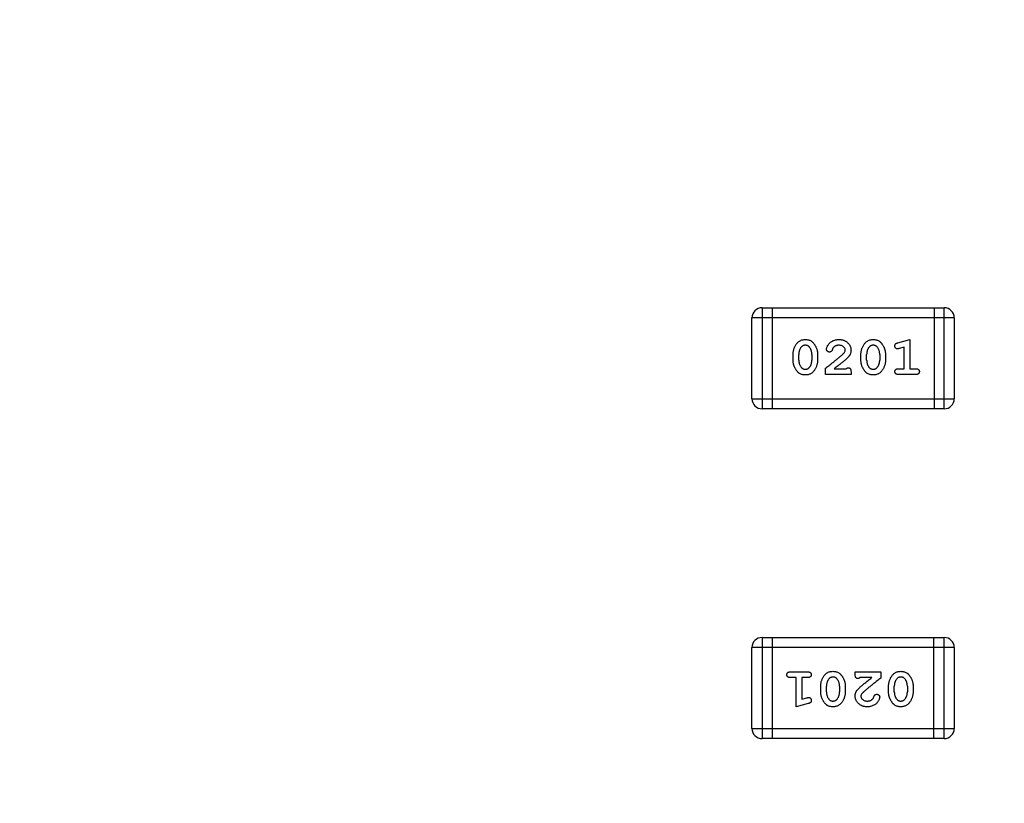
# Model space of a CAD drawing. Header units: millimetres. Extents: x 525 to 788, y 277 to 384.
# Tile 103 of 130: x 748.49 to 751.46, y 316.9 to 319.26. Entities that reach past the tile are written whole.
import ezdxf

# ---------------------------------------------------------------- set-up
doc = ezdxf.new("R2010")
doc.units = ezdxf.units.MM
doc.header["$LTSCALE"] = 5
doc.header["$PDMODE"] = 3
doc.header["$PDSIZE"] = 0.3125
doc.layers.get('0').update_dxf_attribs({"linetype": 'CONTINUOUS'})
doc.layers.get('Defpoints').update_dxf_attribs({"linetype": 'CONTINUOUS'})
doc.layers.add('dim', color=6, linetype='CONTINUOUS', lineweight=9)
doc.styles.add('Verdana', font='verdana.ttf', dxfattribs={"height": 3})
doc.dimstyles.new('aaaaaaaa 3.0', dxfattribs={"dimtxt": 3, "dimasz": 2.5, "dimexe": 1.25, "dimexo": 0.625, "dimtad": 1, "dimzin": 9, "dimdsep": 46, "dimtxsty": 'Verdana', "dimcen": 0, "dimazin": 0, "dimtfac": 1, "dimtofl": 0, "dimtmove": 0, "dimatfit": 3, "dimfxl": 1, "dimlwd": 25, "dimlwe": 25, "dimarcsym": 0})

# ---------------------------------------------------------------- blocks, each defined once
blk = doc.blocks.new('*D55')
at = {"layer": 'Defpoints', "color": 0}
for p in [(767.5081, 331.9082), (697.2861, 316.9379)]:
    blk.add_point(p, dxfattribs=at)
at = {"layer": 'dim', "color": 0, "lineweight": 25}
blk.add_line((785.4949, 335.7427), (769.9532, 332.4294), dxfattribs=at)
at = {"layer": 'dim', "color": 0}
blk.add_solid([(769.8663, 332.8369), (770.04, 332.0219), (767.5081, 331.9082)], dxfattribs=at)
at = {"layer": 'dim', "color": 0, "insert": (778.4472, 336.689), "char_height": 3, "attachment_point": 5, "rotation": 12.0345, "style": 'Verdana'}
blk.add_mtext('∅71.8', dxfattribs=at)

msp = doc.modelspace()

# ---------------------------------------------------------------- linework, layer by layer
at = {"linetype": 'Continuous'}
for p, q in [((750.7295, 318.3945), (751.2782, 318.3945)), ((750.7295, 318.3945), (750.7295, 318.0897)), ((750.76, 318.3945), (750.76, 318.0897)), ((751.2477, 318.3945), (751.2477, 318.0897)), ((751.2782, 318.0897), (751.2782, 318.3945)), ((751.3086, 318.364), (750.699, 318.364)), ((750.699, 318.1202), (750.699, 318.364)), ((751.3086, 318.364), (751.3086, 318.1202)), ((751.1387, 318.2889), (751.1753, 318.2987)), ((751.1753, 318.2987), (751.1753, 318.2106)), ((751.158, 318.2756), (751.143, 318.2715)), ((751.158, 318.2106), (751.158, 318.2756)), ((750.8229, 318.2364), (750.8229, 318.2541)), ((750.8402, 318.2367), (750.8402, 318.2539)), ((750.8796, 318.2539), (750.8796, 318.2367)), ((750.8969, 318.2541), (750.8969, 318.2364)), ((751.0274, 318.2364), (751.0274, 318.2541)), ((751.0447, 318.2367), (751.0447, 318.2539)), ((751.0841, 318.2539), (751.0841, 318.2367)), ((751.1014, 318.2541), (751.1014, 318.2364)), ((750.9205, 318.1933), (750.9205, 318.2122)), ((750.9472, 318.2106), (750.9834, 318.2106)), ((750.9975, 318.2012), (750.9975, 318.1933)), ((751.1407, 318.2106), (751.158, 318.2106)), ((751.1753, 318.2106), (751.1926, 318.2106)), ((750.9975, 318.1933), (750.9205, 318.1933)), ((751.1926, 318.1933), (751.1407, 318.1933)), ((750.699, 318.1202), (751.3086, 318.1202)), ((751.2782, 318.0897), (750.7295, 318.0897)), ((750.7294, 317.4004), (751.2781, 317.4004)), ((750.7294, 317.4004), (750.7294, 317.0956)), ((750.7599, 317.4004), (750.7599, 317.0956)), ((751.2476, 317.0956), (751.2476, 317.4004)), ((751.2781, 317.0956), (751.2781, 317.4004)), ((751.3085, 317.3699), (750.6989, 317.3699)), ((750.6989, 317.1261), (750.6989, 317.3699)), ((751.3085, 317.3699), (751.3085, 317.1261)), ((750.815, 317.2968), (750.8669, 317.2968)), ((750.8323, 317.2794), (750.815, 317.2794)), ((750.8323, 317.1913), (750.8323, 317.2794)), ((750.8669, 317.2794), (750.8496, 317.2794)), ((750.8496, 317.2794), (750.8496, 317.2145)), ((751.01, 317.2968), (751.0871, 317.2968)), ((751.01, 317.2889), (751.01, 317.2968)), ((751.0604, 317.2794), (751.0242, 317.2794)), ((751.0871, 317.2968), (751.0871, 317.2779)), ((750.9062, 317.236), (750.9062, 317.2537)), ((750.9235, 317.2362), (750.9235, 317.2534)), ((750.9628, 317.2534), (750.9628, 317.2362)), ((750.9801, 317.2537), (750.9801, 317.236)), ((751.1107, 317.236), (751.1107, 317.2537)), ((751.128, 317.2362), (751.128, 317.2534)), ((751.1674, 317.2534), (751.1674, 317.2362)), ((751.1847, 317.2537), (751.1847, 317.236)), ((750.8496, 317.2145), (750.8646, 317.2186)), ((750.8688, 317.2012), (750.8323, 317.1913)), ((750.6989, 317.1261), (751.3085, 317.1261)), ((751.2781, 317.0956), (750.7294, 317.0956))]:
    msp.add_line(p, q, dxfattribs=at)
for centre, radius, start, end in [((732.3971, 324.423), 35.9, 323.58286, 216.35846), ((750.7295, 318.364), 0.0305, 90, 180), ((751.2782, 318.364), 0.0305, 0, 90), ((750.7295, 318.1202), 0.0305, 180, 270), ((751.2782, 318.1202), 0.0305, 270, 0), ((750.7294, 317.3699), 0.0305, 90, 180), ((751.2781, 317.3699), 0.0305, 0, 90), ((750.7294, 317.1261), 0.0305, 180, 270), ((751.2781, 317.1261), 0.0305, 270, 0)]:
    msp.add_arc(centre, radius, start, end, dxfattribs=at)
for points, knots in [([(750.8229, 318.2541), (750.8229, 318.2554), (750.823, 318.258), (750.8235, 318.2619), (750.8242, 318.2657), (750.8253, 318.2695), (750.8266, 318.2733), (750.8283, 318.277), (750.8302, 318.2807), (750.8324, 318.2843), (750.8348, 318.2877), (750.8376, 318.2906), (750.8407, 318.2931), (750.844, 318.2952), (750.8476, 318.2968), (750.8514, 318.2979), (750.8555, 318.2986), (750.8583, 318.2987), (750.8597, 318.2987)], [0, 0, 0, 0, 0.060765, 0.121115, 0.181408, 0.242837, 0.30444, 0.367528, 0.431756, 0.498106, 0.563641, 0.626589, 0.687369, 0.747241, 0.80742, 0.869166, 0.93308, 1, 1, 1, 1]), ([(750.8597, 318.2987), (750.8614, 318.2987), (750.8645, 318.2986), (750.8691, 318.2978), (750.8732, 318.2965), (750.8764, 318.2949), (750.8788, 318.2933), (750.8805, 318.2919), (750.8822, 318.2902), (750.8839, 318.2884), (750.8856, 318.2863), (750.8872, 318.284), (750.8889, 318.2814), (750.8905, 318.2787), (750.892, 318.2758), (750.8933, 318.2728), (750.8944, 318.2698), (750.8953, 318.2668), (750.896, 318.2637), (750.8965, 318.2605), (750.8968, 318.2573), (750.8968, 318.2552), (750.8969, 318.2541)], [0, 0, 0, 0, 0.075814, 0.146482, 0.213608, 0.277912, 0.310829, 0.345167, 0.382026, 0.420793, 0.462199, 0.50664, 0.553174, 0.602953, 0.653483, 0.703732, 0.753196, 0.80242, 0.851518, 0.900484, 0.950145, 1, 1, 1, 1]), ([(750.9236, 318.2694), (750.9237, 318.2703), (750.9238, 318.2723), (750.9248, 318.2753), (750.9262, 318.2786), (750.9282, 318.2822), (750.9307, 318.2857), (750.9338, 318.289), (750.9375, 318.2919), (750.9416, 318.2943), (750.9461, 318.2963), (750.9509, 318.2977), (750.9558, 318.2986), (750.9592, 318.2987), (750.9609, 318.2987)], [0, 0, 0, 0, 0.05198, 0.112599, 0.181812, 0.262014, 0.347645, 0.433803, 0.522565, 0.615648, 0.710944, 0.806017, 0.901714, 1, 1, 1, 1]), ([(750.9609, 318.2987), (750.9622, 318.2987), (750.9648, 318.2987), (750.9685, 318.2982), (750.9721, 318.2974), (750.9755, 318.2964), (750.9787, 318.2951), (750.9818, 318.2934), (750.9846, 318.2914), (750.9873, 318.2892), (750.9897, 318.2868), (750.9918, 318.2842), (750.9936, 318.2815), (750.995, 318.2786), (750.9961, 318.2756), (750.997, 318.2725), (750.9974, 318.2693), (750.9975, 318.2671), (750.9975, 318.266)], [0, 0, 0, 0, 0.071698, 0.140683, 0.207081, 0.271675, 0.334884, 0.397604, 0.460704, 0.523944, 0.586642, 0.647136, 0.706007, 0.763885, 0.821852, 0.879744, 0.939019, 1, 1, 1, 1]), ([(751.0274, 318.2541), (751.0275, 318.2554), (751.0275, 318.258), (751.028, 318.2619), (751.0287, 318.2657), (751.0298, 318.2695), (751.0311, 318.2733), (751.0328, 318.277), (751.0347, 318.2807), (751.0369, 318.2843), (751.0393, 318.2877), (751.0421, 318.2906), (751.0452, 318.2931), (751.0485, 318.2952), (751.0521, 318.2968), (751.0559, 318.2979), (751.06, 318.2986), (751.0628, 318.2987), (751.0642, 318.2987)], [0, 0, 0, 0, 0.060765, 0.121115, 0.181408, 0.242837, 0.30444, 0.367528, 0.431756, 0.498106, 0.563641, 0.626589, 0.687369, 0.747241, 0.80742, 0.869166, 0.93308, 1, 1, 1, 1]), ([(751.0642, 318.2987), (751.0659, 318.2987), (751.069, 318.2986), (751.0736, 318.2978), (751.0777, 318.2965), (751.0809, 318.2949), (751.0833, 318.2933), (751.085, 318.2919), (751.0867, 318.2902), (751.0884, 318.2884), (751.0901, 318.2863), (751.0918, 318.284), (751.0934, 318.2814), (751.095, 318.2787), (751.0965, 318.2758), (751.0978, 318.2728), (751.0989, 318.2698), (751.0998, 318.2668), (751.1005, 318.2637), (751.101, 318.2605), (751.1013, 318.2573), (751.1014, 318.2552), (751.1014, 318.2541)], [0, 0, 0, 0, 0.075814, 0.146482, 0.213608, 0.277912, 0.310829, 0.345167, 0.382026, 0.420793, 0.462199, 0.50664, 0.553174, 0.602953, 0.653483, 0.703732, 0.753196, 0.80242, 0.851518, 0.900484, 0.950145, 1, 1, 1, 1]), ([(751.1297, 318.2797), (751.1297, 318.2803), (751.1297, 318.2813), (751.1301, 318.2828), (751.1306, 318.2842), (751.1314, 318.2853), (751.1326, 318.2864), (751.1342, 318.2873), (751.1363, 318.2881), (751.1379, 318.2886), (751.1387, 318.2889)], [0, 0, 0, 0, 0.117975, 0.226369, 0.325756, 0.420396, 0.524672, 0.655073, 0.812679, 1, 1, 1, 1]), ([(750.8475, 318.2756), (750.8469, 318.2749), (750.8457, 318.2734), (750.8443, 318.271), (750.843, 318.2685), (750.842, 318.2658), (750.8412, 318.263), (750.8406, 318.2601), (750.8403, 318.257), (750.8403, 318.2549), (750.8402, 318.2539)], [0, 0, 0, 0, 0.120655, 0.241215, 0.360863, 0.482064, 0.606581, 0.733743, 0.864554, 1, 1, 1, 1]), ([(750.8598, 318.2814), (750.8592, 318.2814), (750.858, 318.2814), (750.8562, 318.2811), (750.8545, 318.2807), (750.853, 318.28), (750.8514, 318.2792), (750.85, 318.2782), (750.8487, 318.277), (750.8479, 318.2761), (750.8475, 318.2756)], [0, 0, 0, 0, 0.130594, 0.257239, 0.379548, 0.501275, 0.621867, 0.743954, 0.86958, 1, 1, 1, 1]), ([(750.872, 318.2762), (750.8716, 318.2766), (750.8709, 318.2774), (750.8696, 318.2785), (750.8683, 318.2794), (750.8668, 318.2801), (750.8652, 318.2807), (750.8635, 318.2811), (750.8617, 318.2814), (750.8605, 318.2814), (750.8598, 318.2814)], [0, 0, 0, 0, 0.121774, 0.242501, 0.36131, 0.479943, 0.602453, 0.729823, 0.861885, 1, 1, 1, 1]), ([(750.8796, 318.2539), (750.8795, 318.2549), (750.8795, 318.257), (750.8791, 318.26), (750.8786, 318.263), (750.8777, 318.2658), (750.8767, 318.2686), (750.8753, 318.2712), (750.8738, 318.2738), (750.8726, 318.2754), (750.872, 318.2762)], [0, 0, 0, 0, 0.131151, 0.257896, 0.383189, 0.505968, 0.628799, 0.751052, 0.874669, 1, 1, 1, 1]), ([(750.9205, 318.2122), (750.9223, 318.2136), (750.9259, 318.2164), (750.9312, 318.2205), (750.9362, 318.2244), (750.9409, 318.2281), (750.9453, 318.2316), (750.9494, 318.2349), (750.9533, 318.238), (750.9569, 318.2409), (750.9602, 318.2436), (750.9632, 318.2461), (750.9659, 318.2484), (750.9684, 318.2506), (750.9706, 318.2525), (750.9725, 318.2542), (750.9741, 318.2558), (750.975, 318.2567), (750.9755, 318.2572)], [0, 0, 0, 0, 0.098607, 0.192241, 0.281174, 0.365408, 0.444671, 0.518965, 0.588561, 0.653679, 0.713615, 0.768858, 0.819369, 0.865194, 0.905848, 0.942058, 0.973353, 1, 1, 1, 1]), ([(750.9324, 318.261), (750.9318, 318.261), (750.9307, 318.261), (750.9291, 318.2616), (750.9275, 318.2624), (750.9262, 318.2635), (750.9251, 318.2648), (750.9242, 318.2662), (750.9237, 318.2678), (750.9236, 318.2689), (750.9236, 318.2694)], [0, 0, 0, 0, 0.129747, 0.253584, 0.379018, 0.509834, 0.639005, 0.760517, 0.879144, 1, 1, 1, 1]), ([(750.9409, 318.2675), (750.9407, 318.267), (750.9403, 318.2659), (750.9395, 318.2645), (750.9387, 318.2634), (750.9376, 318.2625), (750.9365, 318.2618), (750.9352, 318.2613), (750.9339, 318.261), (750.9329, 318.261), (750.9324, 318.261)], [0, 0, 0, 0, 0.152978, 0.288531, 0.413908, 0.529457, 0.640594, 0.753869, 0.872653, 1, 1, 1, 1]), ([(750.9459, 318.2761), (750.9454, 318.2755), (750.9443, 318.2745), (750.943, 318.2724), (750.9418, 318.2701), (750.9412, 318.2684), (750.9409, 318.2675)], [0, 0, 0, 0, 0.218633, 0.455815, 0.714482, 1, 1, 1, 1]), ([(750.9607, 318.2814), (750.96, 318.2814), (750.9586, 318.2814), (750.9565, 318.2811), (750.9545, 318.2807), (750.9526, 318.2801), (750.9507, 318.2794), (750.949, 318.2784), (750.9474, 318.2773), (750.9464, 318.2765), (750.9459, 318.2761)], [0, 0, 0, 0, 0.135186, 0.265299, 0.392428, 0.514867, 0.636664, 0.756861, 0.878127, 1, 1, 1, 1]), ([(750.9802, 318.2669), (750.9802, 318.2678), (750.98, 318.2697), (750.979, 318.2724), (750.9772, 318.2749), (750.9749, 318.2772), (750.972, 318.2791), (750.9687, 318.2805), (750.9648, 318.2813), (750.9622, 318.2814), (750.9607, 318.2814)], [0, 0, 0, 0, 0.10389, 0.208117, 0.317701, 0.439, 0.5673, 0.700652, 0.843656, 1, 1, 1, 1]), ([(750.9755, 318.2572), (750.9762, 318.258), (750.9775, 318.2596), (750.9791, 318.2621), (750.9801, 318.2645), (750.9802, 318.2661), (750.9802, 318.2669)], [0, 0, 0, 0, 0.29683, 0.557191, 0.787164, 1, 1, 1, 1]), ([(750.9975, 318.266), (750.9975, 318.2648), (750.9975, 318.2626), (750.9969, 318.2593), (750.996, 318.2561), (750.9949, 318.2536), (750.9938, 318.2515), (750.9927, 318.2499), (750.9913, 318.2481), (750.9897, 318.2463), (750.9878, 318.2443), (750.9857, 318.2422), (750.9834, 318.2399), (750.9817, 318.2385), (750.9808, 318.2377)], [0, 0, 0, 0, 0.099468, 0.19651, 0.292424, 0.388554, 0.439455, 0.497554, 0.562776, 0.634765, 0.714721, 0.802272, 0.896998, 1, 1, 1, 1]), ([(751.052, 318.2756), (751.0514, 318.2749), (751.0502, 318.2734), (751.0488, 318.271), (751.0475, 318.2685), (751.0465, 318.2658), (751.0457, 318.263), (751.0451, 318.2601), (751.0448, 318.257), (751.0448, 318.2549), (751.0447, 318.2539)], [0, 0, 0, 0, 0.120655, 0.241215, 0.360863, 0.482064, 0.606581, 0.733743, 0.864554, 1, 1, 1, 1]), ([(751.0644, 318.2814), (751.0637, 318.2814), (751.0625, 318.2814), (751.0608, 318.2811), (751.0591, 318.2807), (751.0575, 318.28), (751.0559, 318.2792), (751.0545, 318.2782), (751.0532, 318.277), (751.0524, 318.2761), (751.052, 318.2756)], [0, 0, 0, 0, 0.130594, 0.257239, 0.379548, 0.501275, 0.621867, 0.743954, 0.86958, 1, 1, 1, 1]), ([(751.0765, 318.2762), (751.0761, 318.2766), (751.0754, 318.2774), (751.0741, 318.2785), (751.0728, 318.2794), (751.0713, 318.2801), (751.0697, 318.2807), (751.068, 318.2811), (751.0662, 318.2814), (751.065, 318.2814), (751.0644, 318.2814)], [0, 0, 0, 0, 0.121774, 0.242501, 0.36131, 0.479943, 0.602453, 0.729823, 0.861885, 1, 1, 1, 1]), ([(751.0841, 318.2539), (751.084, 318.2549), (751.084, 318.257), (751.0836, 318.26), (751.0831, 318.263), (751.0822, 318.2658), (751.0812, 318.2686), (751.0798, 318.2712), (751.0783, 318.2738), (751.0771, 318.2754), (751.0765, 318.2762)], [0, 0, 0, 0, 0.131151, 0.257896, 0.383189, 0.505968, 0.628799, 0.751052, 0.874669, 1, 1, 1, 1]), ([(751.1376, 318.2704), (751.1371, 318.2705), (751.136, 318.2705), (751.1345, 318.271), (751.1332, 318.2719), (751.132, 318.2731), (751.1309, 318.2745), (751.1302, 318.2761), (751.1298, 318.2778), (751.1297, 318.2791), (751.1297, 318.2797)], [0, 0, 0, 0, 0.115419, 0.228853, 0.345045, 0.47125, 0.60164, 0.72958, 0.861185, 1, 1, 1, 1]), ([(751.143, 318.2715), (751.1424, 318.2713), (751.1414, 318.271), (751.1399, 318.2707), (751.1387, 318.2705), (751.1379, 318.2704), (751.1376, 318.2704)], [0, 0, 0, 0, 0.317695, 0.586856, 0.816849, 1, 1, 1, 1]), ([(750.86, 318.1918), (750.8583, 318.1918), (750.8551, 318.1919), (750.8506, 318.1927), (750.8464, 318.194), (750.8432, 318.1957), (750.8408, 318.1973), (750.8391, 318.1987), (750.8374, 318.2003), (750.8357, 318.2022), (750.8341, 318.2043), (750.8324, 318.2066), (750.8308, 318.2092), (750.8292, 318.2119), (750.8277, 318.2148), (750.8265, 318.2177), (750.8253, 318.2207), (750.8245, 318.2238), (750.8238, 318.2269), (750.8233, 318.23), (750.823, 318.2332), (750.8229, 318.2353), (750.8229, 318.2364)], [0, 0, 0, 0, 0.076241, 0.14777, 0.214938, 0.279794, 0.312415, 0.347311, 0.383919, 0.422991, 0.464187, 0.508125, 0.554688, 0.604308, 0.654695, 0.704824, 0.753962, 0.80311, 0.851868, 0.90118, 0.950114, 1, 1, 1, 1]), ([(750.8402, 318.2367), (750.8403, 318.2356), (750.8403, 318.2335), (750.8406, 318.2305), (750.8413, 318.2275), (750.8421, 318.2247), (750.8432, 318.2219), (750.8445, 318.2193), (750.846, 318.2167), (750.8473, 318.2151), (750.8479, 318.2144)], [0, 0, 0, 0, 0.130956, 0.258528, 0.38384, 0.507417, 0.629111, 0.751639, 0.875073, 1, 1, 1, 1]), ([(750.8969, 318.2364), (750.8968, 318.2351), (750.8968, 318.2325), (750.8963, 318.2286), (750.8955, 318.2247), (750.8945, 318.2209), (750.8932, 318.2172), (750.8915, 318.2134), (750.8895, 318.2098), (750.8874, 318.2062), (750.8849, 318.2028), (750.8821, 318.1998), (750.8791, 318.1973), (750.8757, 318.1953), (750.8722, 318.1937), (750.8683, 318.1926), (750.8642, 318.1919), (750.8614, 318.1918), (750.86, 318.1918)], [0, 0, 0, 0, 0.060689, 0.121343, 0.182007, 0.242891, 0.304904, 0.367913, 0.432239, 0.498506, 0.563959, 0.626551, 0.687255, 0.747176, 0.80728, 0.868949, 0.932783, 1, 1, 1, 1]), ([(750.8723, 318.2149), (750.8729, 318.2156), (750.874, 318.2171), (750.8755, 318.2195), (750.8768, 318.222), (750.8778, 318.2247), (750.8786, 318.2275), (750.8792, 318.2305), (750.8795, 318.2335), (750.8795, 318.2356), (750.8796, 318.2367)], [0, 0, 0, 0, 0.120659, 0.241221, 0.360872, 0.483058, 0.606571, 0.733737, 0.864551, 1, 1, 1, 1]), ([(750.9808, 318.2377), (750.98, 318.237), (750.9782, 318.2355), (750.9753, 318.233), (750.9719, 318.2302), (750.9679, 318.227), (750.9635, 318.2234), (750.9585, 318.2195), (750.953, 318.2152), (750.9492, 318.2122), (750.9472, 318.2106)], [0, 0, 0, 0, 0.073588, 0.162207, 0.26506, 0.382236, 0.515259, 0.662174, 0.823338, 1, 1, 1, 1]), ([(751.0645, 318.1918), (751.0628, 318.1918), (751.0596, 318.1919), (751.0551, 318.1927), (751.0509, 318.194), (751.0477, 318.1957), (751.0453, 318.1973), (751.0436, 318.1987), (751.0419, 318.2003), (751.0402, 318.2022), (751.0386, 318.2043), (751.0369, 318.2066), (751.0353, 318.2092), (751.0337, 318.2119), (751.0322, 318.2148), (751.031, 318.2177), (751.0298, 318.2207), (751.029, 318.2238), (751.0283, 318.2269), (751.0278, 318.23), (751.0275, 318.2332), (751.0275, 318.2353), (751.0274, 318.2364)], [0, 0, 0, 0, 0.076241, 0.14777, 0.214938, 0.279794, 0.312415, 0.347311, 0.383919, 0.422991, 0.464187, 0.508125, 0.554688, 0.604308, 0.654695, 0.704824, 0.753962, 0.80311, 0.851868, 0.90118, 0.950114, 1, 1, 1, 1]), ([(751.0447, 318.2367), (751.0448, 318.2356), (751.0448, 318.2335), (751.0452, 318.2305), (751.0458, 318.2275), (751.0466, 318.2247), (751.0477, 318.2219), (751.049, 318.2193), (751.0505, 318.2167), (751.0518, 318.2151), (751.0524, 318.2144)], [0, 0, 0, 0, 0.130956, 0.258528, 0.38384, 0.507417, 0.629111, 0.751639, 0.875073, 1, 1, 1, 1]), ([(751.1014, 318.2364), (751.1013, 318.2351), (751.1013, 318.2325), (751.1008, 318.2286), (751.1001, 318.2247), (751.099, 318.2209), (751.0977, 318.2172), (751.096, 318.2134), (751.0941, 318.2098), (751.0919, 318.2062), (751.0894, 318.2028), (751.0866, 318.1998), (751.0836, 318.1973), (751.0802, 318.1953), (751.0767, 318.1937), (751.0728, 318.1926), (751.0687, 318.1919), (751.0659, 318.1918), (751.0645, 318.1918)], [0, 0, 0, 0, 0.060689, 0.121343, 0.182007, 0.242891, 0.304904, 0.367913, 0.432239, 0.498506, 0.563959, 0.626551, 0.687255, 0.747176, 0.80728, 0.868949, 0.932783, 1, 1, 1, 1]), ([(751.0768, 318.2149), (751.0774, 318.2156), (751.0786, 318.2171), (751.08, 318.2195), (751.0813, 318.222), (751.0823, 318.2247), (751.0831, 318.2275), (751.0837, 318.2305), (751.084, 318.2335), (751.084, 318.2356), (751.0841, 318.2367)], [0, 0, 0, 0, 0.120659, 0.241221, 0.360872, 0.483058, 0.606571, 0.733737, 0.864551, 1, 1, 1, 1]), ([(750.8479, 318.2144), (750.8482, 318.2139), (750.849, 318.2131), (750.8502, 318.212), (750.8516, 318.2111), (750.853, 318.2104), (750.8546, 318.2098), (750.8563, 318.2094), (750.8581, 318.2091), (750.8594, 318.2091), (750.86, 318.2091)], [0, 0, 0, 0, 0.12172, 0.241043, 0.3598, 0.478381, 0.600838, 0.728151, 0.860156, 1, 1, 1, 1]), ([(750.86, 318.2091), (750.8606, 318.2091), (750.8618, 318.2091), (750.8636, 318.2094), (750.8653, 318.2099), (750.8669, 318.2105), (750.8684, 318.2113), (750.8698, 318.2123), (750.8711, 318.2135), (750.8719, 318.2144), (750.8723, 318.2149)], [0, 0, 0, 0, 0.131209, 0.256723, 0.37792, 0.50022, 0.619846, 0.74393, 0.870147, 1, 1, 1, 1]), ([(750.9834, 318.2106), (750.9838, 318.2111), (750.9847, 318.212), (750.9861, 318.213), (750.9875, 318.2137), (750.9884, 318.2137), (750.9889, 318.2138)], [0, 0, 0, 0, 0.304403, 0.567319, 0.79389, 1, 1, 1, 1]), ([(750.9889, 318.2138), (750.9895, 318.2138), (750.9907, 318.2137), (750.9925, 318.2131), (750.994, 318.2122), (750.9953, 318.2109), (750.9964, 318.2092), (750.997, 318.207), (750.9975, 318.2042), (750.9975, 318.2023), (750.9975, 318.2012)], [0, 0, 0, 0, 0.109555, 0.210825, 0.309971, 0.413176, 0.526426, 0.65906, 0.8156, 1, 1, 1, 1]), ([(751.0524, 318.2144), (751.0528, 318.2139), (751.0535, 318.2131), (751.0547, 318.212), (751.0561, 318.2111), (751.0575, 318.2104), (751.0591, 318.2098), (751.0608, 318.2094), (751.0626, 318.2091), (751.0639, 318.2091), (751.0645, 318.2091)], [0, 0, 0, 0, 0.12172, 0.241043, 0.3598, 0.478381, 0.600838, 0.728151, 0.860156, 1, 1, 1, 1]), ([(751.0645, 318.2091), (751.0651, 318.2091), (751.0663, 318.2091), (751.0681, 318.2094), (751.0698, 318.2099), (751.0714, 318.2105), (751.0729, 318.2113), (751.0743, 318.2123), (751.0756, 318.2135), (751.0764, 318.2144), (751.0768, 318.2149)], [0, 0, 0, 0, 0.131209, 0.256723, 0.37792, 0.50022, 0.619846, 0.74393, 0.870147, 1, 1, 1, 1]), ([(751.1297, 318.202), (751.1297, 318.2026), (751.1298, 318.2038), (751.1303, 318.2055), (751.1311, 318.207), (751.1323, 318.2083), (751.1338, 318.2094), (751.1358, 318.2101), (751.1381, 318.2106), (751.1398, 318.2106), (751.1407, 318.2106)], [0, 0, 0, 0, 0.115142, 0.223454, 0.328172, 0.436882, 0.553761, 0.682342, 0.830898, 1, 1, 1, 1]), ([(751.1407, 318.1933), (751.1398, 318.1934), (751.1381, 318.1934), (751.1358, 318.1939), (751.1338, 318.1946), (751.1323, 318.1957), (751.1311, 318.197), (751.1303, 318.1985), (751.1298, 318.2002), (751.1297, 318.2014), (751.1297, 318.202)], [0, 0, 0, 0, 0.16897, 0.317409, 0.445319, 0.562107, 0.670731, 0.776722, 0.884949, 1, 1, 1, 1]), ([(751.1926, 318.2106), (751.1935, 318.2106), (751.1952, 318.2106), (751.1975, 318.2101), (751.1995, 318.2094), (751.201, 318.2083), (751.2022, 318.207), (751.203, 318.2055), (751.2035, 318.2038), (751.2036, 318.2026), (751.2036, 318.202)], [0, 0, 0, 0, 0.169144, 0.317737, 0.446349, 0.561988, 0.671746, 0.776491, 0.88483, 1, 1, 1, 1]), ([(751.2036, 318.202), (751.2036, 318.2014), (751.2035, 318.2002), (751.203, 318.1985), (751.2022, 318.197), (751.201, 318.1957), (751.1995, 318.1946), (751.1975, 318.1939), (751.1952, 318.1934), (751.1935, 318.1934), (751.1926, 318.1933)], [0, 0, 0, 0, 0.11508, 0.223334, 0.32935, 0.439023, 0.554571, 0.682512, 0.830988, 1, 1, 1, 1]), ([(750.804, 317.2881), (750.804, 317.2887), (750.804, 317.2899), (750.8046, 317.2916), (750.8054, 317.2931), (750.8066, 317.2944), (750.8081, 317.2955), (750.8101, 317.2962), (750.8124, 317.2967), (750.8141, 317.2967), (750.815, 317.2968)], [0, 0, 0, 0, 0.11508, 0.223334, 0.32935, 0.439023, 0.554571, 0.682512, 0.830988, 1, 1, 1, 1]), ([(750.815, 317.2794), (750.8141, 317.2795), (750.8124, 317.2795), (750.8101, 317.28), (750.8081, 317.2807), (750.8066, 317.2818), (750.8054, 317.2831), (750.8046, 317.2846), (750.804, 317.2863), (750.804, 317.2875), (750.804, 317.2881)], [0, 0, 0, 0, 0.169144, 0.317737, 0.446349, 0.561988, 0.671746, 0.776491, 0.88483, 1, 1, 1, 1]), ([(750.8669, 317.2968), (750.8678, 317.2967), (750.8695, 317.2967), (750.8718, 317.2962), (750.8737, 317.2955), (750.8753, 317.2944), (750.8765, 317.2931), (750.8773, 317.2916), (750.8778, 317.2899), (750.8779, 317.2887), (750.8779, 317.2881)], [0, 0, 0, 0, 0.16897, 0.317409, 0.445319, 0.562107, 0.670731, 0.776722, 0.884949, 1, 1, 1, 1]), ([(750.8779, 317.2881), (750.8779, 317.2875), (750.8778, 317.2863), (750.8773, 317.2846), (750.8764, 317.2831), (750.8753, 317.2818), (750.8737, 317.2807), (750.8718, 317.28), (750.8695, 317.2795), (750.8678, 317.2795), (750.8669, 317.2794)], [0, 0, 0, 0, 0.115142, 0.223454, 0.328172, 0.436882, 0.553761, 0.682342, 0.830898, 1, 1, 1, 1]), ([(750.9062, 317.2537), (750.9062, 317.255), (750.9063, 317.2576), (750.9067, 317.2615), (750.9075, 317.2654), (750.9085, 317.2692), (750.9099, 317.2729), (750.9116, 317.2766), (750.9135, 317.2803), (750.9157, 317.2839), (750.9182, 317.2873), (750.921, 317.2902), (750.924, 317.2928), (750.9273, 317.2948), (750.9309, 317.2964), (750.9347, 317.2975), (750.9388, 317.2982), (750.9417, 317.2983), (750.9431, 317.2983)], [0, 0, 0, 0, 0.060689, 0.121343, 0.182007, 0.242891, 0.304904, 0.367913, 0.432239, 0.498506, 0.563959, 0.626551, 0.687255, 0.747176, 0.80728, 0.868949, 0.932783, 1, 1, 1, 1]), ([(750.9431, 317.281), (750.9424, 317.281), (750.9412, 317.281), (750.9395, 317.2807), (750.9378, 317.2802), (750.9362, 317.2796), (750.9347, 317.2788), (750.9333, 317.2778), (750.932, 317.2766), (750.9312, 317.2757), (750.9308, 317.2752)], [0, 0, 0, 0, 0.131209, 0.256723, 0.37792, 0.50022, 0.619846, 0.74393, 0.870147, 1, 1, 1, 1]), ([(750.9431, 317.2983), (750.9447, 317.2983), (750.9479, 317.2982), (750.9525, 317.2974), (750.9567, 317.296), (750.9599, 317.2944), (750.9622, 317.2928), (750.964, 317.2914), (750.9657, 317.2897), (750.9674, 317.2879), (750.969, 317.2858), (750.9707, 317.2835), (750.9723, 317.2809), (750.9739, 317.2782), (750.9753, 317.2753), (750.9766, 317.2723), (750.9777, 317.2694), (750.9786, 317.2663), (750.9793, 317.2632), (750.9798, 317.2601), (750.9801, 317.2569), (750.9801, 317.2548), (750.9801, 317.2537)], [0, 0, 0, 0, 0.076241, 0.14777, 0.214938, 0.279794, 0.312415, 0.347311, 0.383919, 0.422991, 0.464187, 0.508125, 0.554688, 0.604308, 0.654695, 0.704824, 0.753962, 0.80311, 0.851868, 0.90118, 0.950114, 1, 1, 1, 1]), ([(750.9552, 317.2757), (750.9548, 317.2762), (750.9541, 317.277), (750.9529, 317.2781), (750.9515, 317.279), (750.95, 317.2797), (750.9485, 317.2803), (750.9468, 317.2807), (750.9449, 317.281), (750.9437, 317.281), (750.9431, 317.281)], [0, 0, 0, 0, 0.12172, 0.241043, 0.3598, 0.478381, 0.600838, 0.728151, 0.860156, 1, 1, 1, 1]), ([(751.0187, 317.2763), (751.0181, 317.2763), (751.0168, 317.2764), (751.0151, 317.277), (751.0136, 317.2779), (751.0123, 317.2791), (751.0112, 317.2809), (751.0105, 317.2831), (751.0101, 317.2858), (751.0101, 317.2878), (751.01, 317.2889)], [0, 0, 0, 0, 0.109555, 0.210825, 0.309971, 0.413176, 0.526426, 0.65906, 0.8156, 1, 1, 1, 1]), ([(751.0242, 317.2794), (751.0237, 317.279), (751.0229, 317.2781), (751.0215, 317.2771), (751.0201, 317.2764), (751.0191, 317.2763), (751.0187, 317.2763)], [0, 0, 0, 0, 0.304403, 0.567319, 0.79389, 1, 1, 1, 1]), ([(751.0268, 317.2524), (751.0276, 317.2531), (751.0294, 317.2546), (751.0323, 317.2571), (751.0357, 317.2599), (751.0397, 317.2631), (751.0441, 317.2666), (751.0491, 317.2706), (751.0546, 317.2749), (751.0584, 317.2779), (751.0604, 317.2794)], [0, 0, 0, 0, 0.073588, 0.162207, 0.26506, 0.382236, 0.515259, 0.662174, 0.823338, 1, 1, 1, 1]), ([(751.0871, 317.2779), (751.0853, 317.2764), (751.0817, 317.2737), (751.0764, 317.2696), (751.0714, 317.2657), (751.0667, 317.262), (751.0623, 317.2585), (751.0581, 317.2552), (751.0543, 317.2521), (751.0507, 317.2492), (751.0474, 317.2465), (751.0444, 317.244), (751.0416, 317.2417), (751.0392, 317.2395), (751.037, 317.2376), (751.0351, 317.2359), (751.0335, 317.2343), (751.0325, 317.2333), (751.0321, 317.2329)], [0, 0, 0, 0, 0.098607, 0.192241, 0.281174, 0.365408, 0.444671, 0.518965, 0.588561, 0.653679, 0.713615, 0.768858, 0.819369, 0.865194, 0.905848, 0.942058, 0.973353, 1, 1, 1, 1]), ([(751.1107, 317.2537), (751.1107, 317.255), (751.1108, 317.2576), (751.1113, 317.2615), (751.112, 317.2654), (751.1131, 317.2692), (751.1144, 317.2729), (751.1161, 317.2766), (751.118, 317.2803), (751.1202, 317.2839), (751.1227, 317.2873), (751.1255, 317.2902), (751.1285, 317.2928), (751.1318, 317.2948), (751.1354, 317.2964), (751.1393, 317.2975), (751.1434, 317.2982), (751.1462, 317.2983), (751.1476, 317.2983)], [0, 0, 0, 0, 0.060689, 0.121343, 0.182007, 0.242891, 0.304904, 0.367913, 0.432239, 0.498506, 0.563959, 0.626551, 0.687255, 0.747176, 0.80728, 0.868949, 0.932783, 1, 1, 1, 1]), ([(751.1476, 317.281), (751.1469, 317.281), (751.1457, 317.281), (751.144, 317.2807), (751.1423, 317.2802), (751.1407, 317.2796), (751.1392, 317.2788), (751.1378, 317.2778), (751.1365, 317.2766), (751.1357, 317.2757), (751.1353, 317.2752)], [0, 0, 0, 0, 0.131209, 0.256723, 0.37792, 0.50022, 0.619846, 0.74393, 0.870147, 1, 1, 1, 1]), ([(751.1476, 317.2983), (751.1493, 317.2983), (751.1524, 317.2982), (751.157, 317.2974), (751.1612, 317.296), (751.1644, 317.2944), (751.1667, 317.2928), (751.1685, 317.2914), (751.1702, 317.2897), (751.1719, 317.2879), (751.1735, 317.2858), (751.1752, 317.2835), (751.1768, 317.2809), (751.1784, 317.2782), (751.1799, 317.2753), (751.1811, 317.2723), (751.1822, 317.2694), (751.1831, 317.2663), (751.1838, 317.2632), (751.1843, 317.2601), (751.1846, 317.2569), (751.1846, 317.2548), (751.1847, 317.2537)], [0, 0, 0, 0, 0.076241, 0.14777, 0.214938, 0.279794, 0.312415, 0.347311, 0.383919, 0.422991, 0.464187, 0.508125, 0.554688, 0.604308, 0.654695, 0.704824, 0.753962, 0.80311, 0.851868, 0.90118, 0.950114, 1, 1, 1, 1]), ([(751.1597, 317.2757), (751.1593, 317.2762), (751.1586, 317.277), (751.1574, 317.2781), (751.156, 317.279), (751.1545, 317.2797), (751.153, 317.2803), (751.1513, 317.2807), (751.1494, 317.281), (751.1482, 317.281), (751.1476, 317.281)], [0, 0, 0, 0, 0.12172, 0.241043, 0.3598, 0.478381, 0.600838, 0.728151, 0.860156, 1, 1, 1, 1]), ([(750.9308, 317.2752), (750.9302, 317.2745), (750.929, 317.273), (750.9276, 317.2706), (750.9263, 317.268), (750.9253, 317.2654), (750.9245, 317.2626), (750.9239, 317.2596), (750.9236, 317.2566), (750.9235, 317.2545), (750.9235, 317.2534)], [0, 0, 0, 0, 0.120659, 0.241221, 0.360872, 0.483058, 0.606571, 0.733737, 0.864551, 1, 1, 1, 1]), ([(750.9628, 317.2534), (750.9628, 317.2545), (750.9628, 317.2566), (750.9624, 317.2596), (750.9618, 317.2626), (750.961, 317.2654), (750.9599, 317.2682), (750.9586, 317.2708), (750.957, 317.2734), (750.9558, 317.2749), (750.9552, 317.2757)], [0, 0, 0, 0, 0.130956, 0.258528, 0.38384, 0.507417, 0.629111, 0.751639, 0.875073, 1, 1, 1, 1]), ([(751.01, 317.2241), (751.0101, 317.2252), (751.0101, 317.2275), (751.0107, 317.2308), (751.0116, 317.2339), (751.0127, 317.2365), (751.0138, 317.2386), (751.0149, 317.2402), (751.0163, 317.242), (751.0179, 317.2438), (751.0197, 317.2458), (751.0219, 317.2479), (751.0242, 317.2501), (751.0259, 317.2516), (751.0268, 317.2524)], [0, 0, 0, 0, 0.099468, 0.19651, 0.292424, 0.388554, 0.439455, 0.497554, 0.562776, 0.634765, 0.714721, 0.802272, 0.896998, 1, 1, 1, 1]), ([(751.1353, 317.2752), (751.1347, 317.2745), (751.1335, 317.273), (751.1321, 317.2706), (751.1308, 317.268), (751.1298, 317.2654), (751.129, 317.2626), (751.1284, 317.2596), (751.1281, 317.2566), (751.1281, 317.2545), (751.128, 317.2534)], [0, 0, 0, 0, 0.120659, 0.241221, 0.360872, 0.483058, 0.606571, 0.733737, 0.864551, 1, 1, 1, 1]), ([(751.1674, 317.2534), (751.1673, 317.2545), (751.1673, 317.2566), (751.1669, 317.2596), (751.1663, 317.2626), (751.1655, 317.2654), (751.1644, 317.2682), (751.1631, 317.2708), (751.1615, 317.2734), (751.1603, 317.2749), (751.1597, 317.2757)], [0, 0, 0, 0, 0.130956, 0.258528, 0.38384, 0.507417, 0.629111, 0.751639, 0.875073, 1, 1, 1, 1]), ([(750.8646, 317.2186), (750.8652, 317.2188), (750.8662, 317.2191), (750.8677, 317.2194), (750.8689, 317.2196), (750.8697, 317.2196), (750.87, 317.2197)], [0, 0, 0, 0, 0.317695, 0.586856, 0.816849, 1, 1, 1, 1]), ([(750.87, 317.2197), (750.8705, 317.2196), (750.8716, 317.2196), (750.873, 317.2191), (750.8744, 317.2182), (750.8756, 317.217), (750.8766, 317.2156), (750.8773, 317.214), (750.8778, 317.2122), (750.8779, 317.211), (750.8779, 317.2104)], [0, 0, 0, 0, 0.115419, 0.228853, 0.345045, 0.47125, 0.60164, 0.72958, 0.861185, 1, 1, 1, 1]), ([(750.9433, 317.1913), (750.9417, 317.1914), (750.9386, 317.1915), (750.934, 317.1923), (750.9298, 317.1936), (750.9267, 317.1952), (750.9243, 317.1968), (750.9226, 317.1982), (750.9209, 317.1998), (750.9191, 317.2017), (750.9175, 317.2038), (750.9158, 317.2061), (750.9142, 317.2087), (750.9126, 317.2114), (750.9111, 317.2143), (750.9098, 317.2173), (750.9087, 317.2203), (750.9078, 317.2233), (750.9071, 317.2264), (750.9066, 317.2296), (750.9063, 317.2327), (750.9062, 317.2349), (750.9062, 317.236)], [0, 0, 0, 0, 0.075814, 0.146482, 0.213608, 0.277912, 0.310829, 0.345167, 0.382026, 0.420793, 0.462199, 0.50664, 0.553174, 0.602953, 0.653483, 0.703732, 0.753196, 0.80242, 0.851518, 0.900484, 0.950145, 1, 1, 1, 1]), ([(750.9235, 317.2362), (750.9235, 317.2352), (750.9236, 317.2331), (750.9239, 317.2301), (750.9245, 317.2271), (750.9254, 317.2243), (750.9264, 317.2215), (750.9277, 317.2189), (750.9293, 317.2163), (750.9305, 317.2147), (750.9311, 317.2139)], [0, 0, 0, 0, 0.131151, 0.257896, 0.383189, 0.505968, 0.628799, 0.751052, 0.874669, 1, 1, 1, 1]), ([(750.9801, 317.236), (750.9801, 317.2347), (750.9801, 317.2321), (750.9796, 317.2282), (750.9789, 317.2243), (750.9778, 317.2206), (750.9765, 317.2168), (750.9748, 317.2131), (750.9729, 317.2094), (750.9707, 317.2058), (750.9682, 317.2024), (750.9654, 317.1995), (750.9624, 317.1969), (750.9591, 317.1949), (750.9555, 317.1933), (750.9517, 317.1922), (750.9476, 317.1915), (750.9448, 317.1914), (750.9433, 317.1913)], [0, 0, 0, 0, 0.060765, 0.121115, 0.181408, 0.242837, 0.30444, 0.367528, 0.431756, 0.498106, 0.563641, 0.626589, 0.687369, 0.747241, 0.80742, 0.869166, 0.93308, 1, 1, 1, 1]), ([(750.9556, 317.2145), (750.9562, 317.2152), (750.9573, 317.2167), (750.9588, 317.2191), (750.9601, 317.2216), (750.9611, 317.2243), (750.9619, 317.2271), (750.9624, 317.23), (750.9628, 317.2331), (750.9628, 317.2352), (750.9628, 317.2362)], [0, 0, 0, 0, 0.120655, 0.241215, 0.360863, 0.482064, 0.606581, 0.733743, 0.864554, 1, 1, 1, 1]), ([(751.0467, 317.1913), (751.0454, 317.1914), (751.0428, 317.1914), (751.0391, 317.1919), (751.0355, 317.1926), (751.0321, 317.1937), (751.0289, 317.195), (751.0258, 317.1967), (751.023, 317.1987), (751.0203, 317.2009), (751.0179, 317.2033), (751.0158, 317.2059), (751.014, 317.2086), (751.0126, 317.2115), (751.0114, 317.2145), (751.0106, 317.2176), (751.0101, 317.2208), (751.0101, 317.223), (751.01, 317.2241)], [0, 0, 0, 0, 0.071698, 0.140683, 0.207081, 0.271675, 0.334884, 0.397604, 0.460704, 0.523944, 0.586642, 0.647136, 0.706007, 0.763885, 0.821852, 0.879744, 0.939019, 1, 1, 1, 1]), ([(751.0321, 317.2329), (751.0314, 317.2321), (751.03, 317.2305), (751.0285, 317.228), (751.0275, 317.2256), (751.0274, 317.224), (751.0273, 317.2232)], [0, 0, 0, 0, 0.29683, 0.557191, 0.787164, 1, 1, 1, 1]), ([(751.0273, 317.2232), (751.0274, 317.2222), (751.0276, 317.2204), (751.0286, 317.2177), (751.0303, 317.2152), (751.0327, 317.2129), (751.0355, 317.211), (751.0389, 317.2096), (751.0427, 317.2088), (751.0454, 317.2087), (751.0468, 317.2087)], [0, 0, 0, 0, 0.10389, 0.208117, 0.317701, 0.439, 0.5673, 0.700652, 0.843656, 1, 1, 1, 1]), ([(751.084, 317.2207), (751.0839, 317.2198), (751.0838, 317.2178), (751.0828, 317.2148), (751.0814, 317.2115), (751.0794, 317.2079), (751.0769, 317.2043), (751.0737, 317.2011), (751.0701, 317.1982), (751.0659, 317.1958), (751.0614, 317.1938), (751.0567, 317.1924), (751.0518, 317.1915), (751.0484, 317.1914), (751.0467, 317.1913)], [0, 0, 0, 0, 0.05198, 0.112599, 0.181812, 0.262014, 0.347645, 0.433803, 0.522565, 0.615648, 0.710944, 0.806017, 0.901714, 1, 1, 1, 1]), ([(751.0617, 317.214), (751.0622, 317.2146), (751.0633, 317.2156), (751.0645, 317.2176), (751.0658, 317.2199), (751.0664, 317.2216), (751.0667, 317.2225)], [0, 0, 0, 0, 0.218633, 0.455815, 0.714482, 1, 1, 1, 1]), ([(751.0667, 317.2225), (751.0669, 317.2231), (751.0673, 317.2241), (751.068, 317.2255), (751.0689, 317.2267), (751.07, 317.2276), (751.0711, 317.2283), (751.0723, 317.2288), (751.0737, 317.229), (751.0747, 317.2291), (751.0752, 317.2291)], [0, 0, 0, 0, 0.152978, 0.288531, 0.413908, 0.529457, 0.640594, 0.753869, 0.872653, 1, 1, 1, 1]), ([(751.0752, 317.2291), (751.0757, 317.2291), (751.0769, 317.229), (751.0785, 317.2285), (751.08, 317.2277), (751.0814, 317.2266), (751.0825, 317.2253), (751.0834, 317.2239), (751.0839, 317.2223), (751.0839, 317.2212), (751.084, 317.2207)], [0, 0, 0, 0, 0.129747, 0.253584, 0.379018, 0.509834, 0.639005, 0.760517, 0.879144, 1, 1, 1, 1]), ([(751.1479, 317.1913), (751.1462, 317.1914), (751.1431, 317.1915), (751.1385, 317.1923), (751.1344, 317.1936), (751.1312, 317.1952), (751.1288, 317.1968), (751.1271, 317.1982), (751.1254, 317.1998), (751.1237, 317.2017), (751.122, 317.2038), (751.1203, 317.2061), (751.1187, 317.2087), (751.1171, 317.2114), (751.1156, 317.2143), (751.1143, 317.2173), (751.1132, 317.2203), (751.1123, 317.2233), (751.1116, 317.2264), (751.1111, 317.2296), (751.1108, 317.2327), (751.1107, 317.2349), (751.1107, 317.236)], [0, 0, 0, 0, 0.075814, 0.146482, 0.213608, 0.277912, 0.310829, 0.345167, 0.382026, 0.420793, 0.462199, 0.50664, 0.553174, 0.602953, 0.653483, 0.703732, 0.753196, 0.80242, 0.851518, 0.900484, 0.950145, 1, 1, 1, 1]), ([(751.128, 317.2362), (751.128, 317.2352), (751.1281, 317.2331), (751.1284, 317.2301), (751.129, 317.2271), (751.1299, 317.2243), (751.1309, 317.2215), (751.1322, 317.2189), (751.1338, 317.2163), (751.135, 317.2147), (751.1356, 317.2139)], [0, 0, 0, 0, 0.131151, 0.257896, 0.383189, 0.505968, 0.628799, 0.751052, 0.874669, 1, 1, 1, 1]), ([(751.1847, 317.236), (751.1846, 317.2347), (751.1846, 317.2321), (751.1841, 317.2282), (751.1834, 317.2243), (751.1823, 317.2206), (751.181, 317.2168), (751.1793, 317.2131), (751.1774, 317.2094), (751.1752, 317.2058), (751.1727, 317.2024), (751.17, 317.1995), (751.1669, 317.1969), (751.1636, 317.1949), (751.16, 317.1933), (751.1562, 317.1922), (751.1521, 317.1915), (751.1493, 317.1914), (751.1479, 317.1913)], [0, 0, 0, 0, 0.060765, 0.121115, 0.181408, 0.242837, 0.30444, 0.367528, 0.431756, 0.498106, 0.563641, 0.626589, 0.687369, 0.747241, 0.80742, 0.869166, 0.93308, 1, 1, 1, 1]), ([(751.1601, 317.2145), (751.1607, 317.2152), (751.1618, 317.2167), (751.1633, 317.2191), (751.1646, 317.2216), (751.1656, 317.2243), (751.1664, 317.2271), (751.167, 317.23), (751.1673, 317.2331), (751.1673, 317.2352), (751.1674, 317.2362)], [0, 0, 0, 0, 0.120655, 0.241215, 0.360863, 0.482064, 0.606581, 0.733743, 0.864554, 1, 1, 1, 1]), ([(750.8779, 317.2104), (750.8779, 317.2098), (750.8779, 317.2088), (750.8775, 317.2073), (750.877, 317.2059), (750.8762, 317.2047), (750.875, 317.2037), (750.8733, 317.2028), (750.8713, 317.202), (750.8697, 317.2015), (750.8688, 317.2012)], [0, 0, 0, 0, 0.117975, 0.226369, 0.325756, 0.420396, 0.524672, 0.655073, 0.812679, 1, 1, 1, 1]), ([(750.9311, 317.2139), (750.9315, 317.2135), (750.9322, 317.2127), (750.9334, 317.2116), (750.9348, 317.2107), (750.9363, 317.2099), (750.9379, 317.2093), (750.9396, 317.2089), (750.9414, 317.2087), (750.9426, 317.2087), (750.9432, 317.2087)], [0, 0, 0, 0, 0.121774, 0.242501, 0.36131, 0.479943, 0.602453, 0.729823, 0.861885, 1, 1, 1, 1]), ([(750.9432, 317.2087), (750.9438, 317.2087), (750.9451, 317.2087), (750.9468, 317.209), (750.9485, 317.2094), (750.9501, 317.2101), (750.9516, 317.2109), (750.953, 317.2119), (750.9544, 317.2131), (750.9552, 317.214), (750.9556, 317.2145)], [0, 0, 0, 0, 0.130594, 0.257239, 0.379548, 0.501275, 0.621867, 0.743954, 0.86958, 1, 1, 1, 1]), ([(751.0468, 317.2087), (751.0476, 317.2087), (751.049, 317.2087), (751.0511, 317.209), (751.0531, 317.2094), (751.055, 317.21), (751.0568, 317.2107), (751.0586, 317.2116), (751.0602, 317.2128), (751.0612, 317.2136), (751.0617, 317.214)], [0, 0, 0, 0, 0.135186, 0.265299, 0.392428, 0.514867, 0.636664, 0.756861, 0.878127, 1, 1, 1, 1]), ([(751.1356, 317.2139), (751.136, 317.2135), (751.1367, 317.2127), (751.138, 317.2116), (751.1393, 317.2107), (751.1408, 317.2099), (751.1424, 317.2093), (751.1441, 317.2089), (751.1459, 317.2087), (751.1471, 317.2087), (751.1477, 317.2087)], [0, 0, 0, 0, 0.121774, 0.242501, 0.36131, 0.479943, 0.602453, 0.729823, 0.861885, 1, 1, 1, 1]), ([(751.1477, 317.2087), (751.1484, 317.2087), (751.1496, 317.2087), (751.1513, 317.209), (751.153, 317.2094), (751.1546, 317.2101), (751.1561, 317.2109), (751.1575, 317.2119), (751.1589, 317.2131), (751.1597, 317.214), (751.1601, 317.2145)], [0, 0, 0, 0, 0.130594, 0.257239, 0.379548, 0.501275, 0.621867, 0.743954, 0.86958, 1, 1, 1, 1])]:
    msp.add_open_spline(points, degree=3, knots=knots, dxfattribs=at)

# ---------------------------------------------------------------- dimensions: what is measured, and where the dimension line sits
at = {"layer": 'dim'}
dim = msp.add_diameter_dim_2p(p1=(697.2861, 316.9379), p2=(767.5081, 331.9082), dimstyle='aaaaaaaa 3.0', dxfattribs=at)
dim.commit()
dim.dimension.update_dxf_attribs({"geometry": '*D55', "text_midpoint": (777.7194, 334.0851), "dimtype": 163})

doc.saveas('drawing.dxf')
